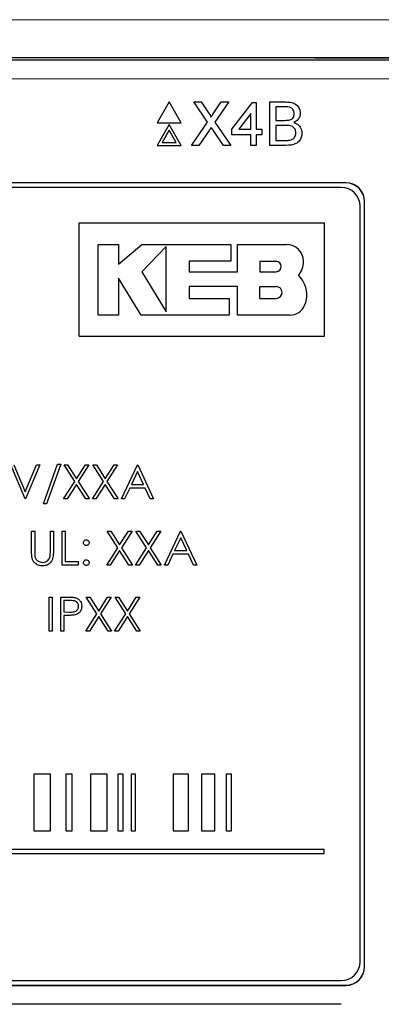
# Model space of a CAD drawing. Header units: millimetres. Extents: x 5 to 418, y 2 to 292.
# Tile 29 of 49: x 75.41 to 81.8, y 210.35 to 227.73. Entities that reach past the tile are written whole.
import ezdxf

# ---------------------------------------------------------------- set-up
doc = ezdxf.new("R2010")
doc.units = ezdxf.units.MM

msp = doc.modelspace()

# ---------------------------------------------------------------- linework, layer by layer
at = {"color": 7, "linetype": 'Continuous', "lineweight": 25}
for p, q in [((62.2521, 227.0154), (83.2636, 227.0154)), ((78.0555, 226.2746), (77.8438, 225.9079)), ((78.2672, 225.9079), (78.0555, 226.2746)), ((78.7317, 225.9204), (78.4877, 226.2746)), ((78.4877, 226.2746), (78.6179, 226.2746)), ((78.6179, 226.2746), (78.7517, 226.0805)), ((78.8416, 226.0803), (78.9749, 226.2746)), ((79.1069, 226.2746), (78.8629, 225.9192)), ((78.9749, 226.2746), (79.1069, 226.2746)), ((79.1613, 225.793), (79.525, 226.2648)), ((79.525, 226.2648), (79.5938, 226.2648)), ((79.5938, 226.2648), (79.5938, 225.793)), ((79.8297, 226.2746), (80.1167, 226.2746)), ((79.8297, 225.5079), (79.8297, 226.2746)), ((79.9378, 226.1861), (79.9378, 225.9502)), ((80.0839, 226.1861), (79.9378, 226.1861)), ((78.4484, 225.5079), (78.7317, 225.9204)), ((78.8629, 225.9192), (79.1463, 225.5079)), ((79.4955, 226.0691), (79.2826, 225.793)), ((79.4955, 225.793), (79.4955, 226.0691)), ((79.9378, 225.9502), (80.0958, 225.9502)), ((77.8438, 225.9079), (78.2672, 225.9079)), ((78.0555, 225.8746), (77.8438, 225.5079)), ((78.0555, 225.7746), (77.9304, 225.5579)), ((78.2672, 225.5079), (78.0555, 225.8746)), ((78.1806, 225.5579), (78.0555, 225.7746)), ((78.7617, 225.7718), (78.5803, 225.5079)), ((79.0159, 225.5079), (78.8293, 225.7788)), ((79.1613, 225.6947), (79.1613, 225.793)), ((79.2826, 225.793), (79.4955, 225.793)), ((79.5938, 225.793), (79.6921, 225.793)), ((79.6921, 225.793), (79.6921, 225.6947)), ((80.1067, 225.8618), (79.9378, 225.8618)), ((79.9378, 225.8618), (79.9378, 225.5964)), ((79.4955, 225.6947), (79.1613, 225.6947)), ((79.4955, 225.5079), (79.4955, 225.6947)), ((79.6921, 225.6947), (79.5938, 225.6947)), ((79.5938, 225.6947), (79.5938, 225.5079)), ((79.9378, 225.5964), (80.1192, 225.5964)), ((77.8438, 225.5079), (78.2672, 225.5079)), ((77.9304, 225.5579), (78.1806, 225.5579)), ((78.5803, 225.5079), (78.4484, 225.5079)), ((79.1463, 225.5079), (79.0159, 225.5079)), ((79.5938, 225.5079), (79.4955, 225.5079)), ((80.1175, 225.5079), (79.8297, 225.5079)), ((81.1745, 224.8487), (64.3412, 224.8487)), ((81.1745, 224.8464), (64.3412, 224.8464)), ((81.0935, 224.7677), (64.4268, 224.7677)), ((81.4268, 211.1011), (81.4268, 224.4344)), ((81.5055, 211.0154), (81.5055, 224.5154)), ((81.5078, 211.0154), (81.5078, 224.5154)), ((76.4621, 222.1412), (76.4621, 224.1412)), ((76.4621, 224.1412), (80.7955, 224.1412)), ((80.7955, 222.1412), (80.7955, 224.1412)), ((76.7995, 223.7606), (77.1602, 223.7606)), ((76.7995, 222.512), (76.7995, 223.7606)), ((77.1602, 223.7606), (77.1602, 223.4108)), ((77.1602, 223.4108), (77.5707, 223.7606)), ((77.5707, 223.7606), (79.1447, 223.7606)), ((78.0009, 223.7216), (77.5707, 223.279)), ((78.0009, 222.5719), (78.0009, 223.7216)), ((79.1447, 223.7606), (79.1447, 223.4643)), ((79.2587, 223.7606), (80.1262, 223.7606)), ((79.2587, 223.2752), (79.2587, 223.7606)), ((79.1447, 223.4643), (78.4092, 223.4643)), ((78.4092, 223.4643), (78.4092, 223.2752)), ((79.6586, 223.462), (79.6586, 223.279)), ((79.6586, 223.462), (79.9442, 223.462)), ((77.557, 222.512), (77.16, 223.1645)), ((77.16, 223.1645), (77.16, 222.512)), ((77.5707, 223.279), (78.0009, 222.5719)), ((78.4092, 223.2752), (79.2587, 223.2752)), ((79.6586, 223.279), (79.9442, 223.279)), ((79.2587, 223.017), (78.4094, 223.017)), ((78.4094, 223.017), (78.4094, 222.8078)), ((79.2587, 222.512), (79.2587, 223.017)), ((79.6586, 222.8078), (79.6586, 223.017)), ((79.6586, 223.017), (79.9442, 223.017)), ((78.4094, 222.8078), (79.1152, 222.8078)), ((79.1152, 222.8078), (79.1152, 222.512)), ((79.6586, 222.8078), (79.9442, 222.8078)), ((77.16, 222.512), (76.7995, 222.512)), ((79.1152, 222.512), (77.557, 222.512)), ((80.1897, 222.512), (79.2587, 222.512)), ((76.4621, 222.1412), (80.7955, 222.1412)), ((75.5095, 219.2682), (75.2556, 219.8682)), ((75.3133, 219.8682), (75.5133, 219.3954)), ((75.5133, 219.3954), (75.7133, 219.8682)), ((75.771, 219.8682), (75.5172, 219.2682)), ((75.7133, 219.8682), (75.771, 219.8682)), ((75.8325, 219.1836), (76.0835, 219.8836)), ((76.1402, 219.8836), (75.8893, 219.1836)), ((76.0835, 219.8836), (76.1402, 219.8836)), ((76.1979, 219.8682), (76.2601, 219.8682)), ((76.3862, 219.5742), (76.1979, 219.8682)), ((76.2601, 219.8682), (76.4172, 219.6228)), ((76.4172, 219.6228), (76.5743, 219.8682)), ((76.6364, 219.8682), (76.4483, 219.5742)), ((76.5743, 219.8682), (76.6364, 219.8682)), ((76.7056, 219.8682), (76.7678, 219.8682)), ((76.8938, 219.5742), (76.7056, 219.8682)), ((76.7678, 219.8682), (76.9249, 219.6228)), ((76.9249, 219.6228), (77.0819, 219.8682)), ((77.1441, 219.8682), (76.956, 219.5742)), ((77.0819, 219.8682), (77.1441, 219.8682)), ((77.2095, 219.2682), (77.4941, 219.8682)), ((77.4941, 219.8682), (77.5018, 219.8682)), ((77.5018, 219.8682), (77.7787, 219.2682)), ((77.4973, 219.7512), (77.3887, 219.522)), ((77.6031, 219.522), (77.4973, 219.7512)), ((76.1902, 219.2682), (76.3862, 219.5742)), ((76.4172, 219.5256), (76.2524, 219.2682)), ((76.5819, 219.2682), (76.4172, 219.5256)), ((76.4483, 219.5742), (76.6441, 219.2682)), ((76.6979, 219.2682), (76.8938, 219.5742)), ((76.9249, 219.5256), (76.7601, 219.2682)), ((77.0896, 219.2682), (76.9249, 219.5256)), ((76.956, 219.5742), (77.1518, 219.2682)), ((77.3887, 219.522), (77.6031, 219.522)), ((77.3595, 219.4605), (77.2682, 219.2682)), ((77.6315, 219.4605), (77.3595, 219.4605)), ((77.7202, 219.2682), (77.6315, 219.4605)), ((75.5172, 219.2682), (75.5095, 219.2682)), ((75.8893, 219.1836), (75.8325, 219.1836)), ((76.2524, 219.2682), (76.1902, 219.2682)), ((76.6441, 219.2682), (76.5819, 219.2682)), ((76.7601, 219.2682), (76.6979, 219.2682)), ((77.1518, 219.2682), (77.0896, 219.2682)), ((77.2682, 219.2682), (77.2095, 219.2682)), ((77.7787, 219.2682), (77.7202, 219.2682)), ((75.6249, 218.7015), (75.6787, 218.7015)), ((75.6249, 218.3392), (75.6249, 218.7015)), ((75.6787, 218.7015), (75.6787, 218.342)), ((75.9556, 218.342), (75.9556, 218.7015)), ((75.9556, 218.7015), (76.0095, 218.7015)), ((76.0095, 218.7015), (76.0095, 218.3392)), ((76.1633, 218.7015), (76.2172, 218.7015)), ((76.1633, 218.1015), (76.1633, 218.7015)), ((76.2172, 218.7015), (76.2172, 218.1631)), ((76.9595, 218.7015), (77.0216, 218.7015)), ((77.1477, 218.4075), (76.9595, 218.7015)), ((77.0216, 218.7015), (77.1787, 218.4561)), ((77.1787, 218.4561), (77.3358, 218.7015)), ((77.3979, 218.7015), (77.2098, 218.4075)), ((77.3358, 218.7015), (77.3979, 218.7015)), ((77.4672, 218.7015), (77.5293, 218.7015)), ((77.6554, 218.4075), (77.4672, 218.7015)), ((77.5293, 218.7015), (77.6864, 218.4561)), ((77.6864, 218.4561), (77.8435, 218.7015)), ((77.9056, 218.7015), (77.7175, 218.4075)), ((77.8435, 218.7015), (77.9056, 218.7015)), ((77.971, 218.1015), (78.2556, 218.7015)), ((78.2556, 218.7015), (78.2633, 218.7015)), ((78.2633, 218.7015), (78.5402, 218.1015)), ((78.2589, 218.5846), (78.1502, 218.3554)), ((78.3646, 218.3554), (78.2589, 218.5846)), ((76.9518, 218.1015), (77.1477, 218.4075)), ((77.1787, 218.359), (77.0139, 218.1015)), ((77.3435, 218.1015), (77.1787, 218.359)), ((77.2098, 218.4075), (77.4056, 218.1015)), ((77.4595, 218.1015), (77.6554, 218.4075)), ((77.6864, 218.359), (77.5216, 218.1015)), ((77.8512, 218.1015), (77.6864, 218.359)), ((77.7175, 218.4075), (77.9133, 218.1015)), ((78.121, 218.2938), (78.0298, 218.1015)), ((78.393, 218.2938), (78.121, 218.2938)), ((78.1502, 218.3554), (78.3646, 218.3554)), ((78.4817, 218.1015), (78.393, 218.2938)), ((76.4479, 218.1015), (76.1633, 218.1015)), ((76.2172, 218.1631), (76.4479, 218.1631)), ((76.4479, 218.1631), (76.4479, 218.1015)), ((77.0139, 218.1015), (76.9518, 218.1015)), ((77.4056, 218.1015), (77.3435, 218.1015)), ((77.5216, 218.1015), (77.4595, 218.1015)), ((77.9133, 218.1015), (77.8512, 218.1015)), ((78.0298, 218.1015), (77.971, 218.1015)), ((78.5402, 218.1015), (78.4817, 218.1015)), ((75.9325, 216.9349), (75.9325, 217.5349)), ((75.9325, 217.5349), (75.9864, 217.5349)), ((75.9864, 217.5349), (75.9864, 216.9349)), ((76.1402, 217.5349), (76.2579, 217.5349)), ((76.1402, 216.9349), (76.1402, 217.5349)), ((76.3038, 217.4733), (76.1941, 217.4733)), ((76.1941, 217.4733), (76.1941, 217.2733)), ((76.5902, 217.5349), (76.6524, 217.5349)), ((76.7785, 217.2409), (76.5902, 217.5349)), ((76.6524, 217.5349), (76.8095, 217.2894)), ((76.8095, 217.2894), (76.9666, 217.5349)), ((77.0287, 217.5349), (76.8406, 217.2409)), ((76.9666, 217.5349), (77.0287, 217.5349)), ((77.0979, 217.5349), (77.1601, 217.5349)), ((77.2862, 217.2409), (77.0979, 217.5349)), ((77.1601, 217.5349), (77.3172, 217.2894)), ((77.3172, 217.2894), (77.4743, 217.5349)), ((77.5364, 217.5349), (77.3483, 217.2409)), ((77.4743, 217.5349), (77.5364, 217.5349)), ((76.1941, 217.2733), (76.2991, 217.272)), ((76.5825, 216.9349), (76.7785, 217.2409)), ((76.8406, 217.2409), (77.0364, 216.9349)), ((77.0902, 216.9349), (77.2862, 217.2409)), ((77.3483, 217.2409), (77.5441, 216.9349)), ((76.237, 217.2118), (76.1941, 217.2118)), ((76.1941, 217.2118), (76.1941, 216.9349)), ((76.8095, 217.1923), (76.6447, 216.9349)), ((76.9743, 216.9349), (76.8095, 217.1923)), ((77.3172, 217.1923), (77.1524, 216.9349)), ((77.4819, 216.9349), (77.3172, 217.1923)), ((75.9864, 216.9349), (75.9325, 216.9349)), ((76.1941, 216.9349), (76.1402, 216.9349)), ((76.6447, 216.9349), (76.5825, 216.9349)), ((77.0364, 216.9349), (76.9743, 216.9349)), ((77.1524, 216.9349), (77.0902, 216.9349)), ((77.5441, 216.9349), (77.4819, 216.9349)), ((75.6632, 214.4133), (75.6632, 213.4133)), ((75.96, 214.4133), (75.6632, 214.4133)), ((75.96, 213.4133), (75.96, 214.4133)), ((76.3387, 214.4133), (76.2282, 214.4133)), ((76.2282, 214.4133), (76.2282, 213.4133)), ((76.3387, 213.4133), (76.3387, 214.4133)), ((76.6643, 214.4133), (76.6643, 213.4133)), ((76.9616, 214.4133), (76.6643, 214.4133)), ((76.9616, 213.4133), (76.9616, 214.4133)), ((77.2421, 214.4133), (77.1471, 214.4133)), ((77.1471, 214.4133), (77.1471, 213.4133)), ((77.2421, 213.4133), (77.2421, 214.4133)), ((77.4601, 214.4133), (77.3808, 214.4133)), ((77.3808, 214.4133), (77.3808, 213.4133)), ((77.4601, 213.4133), (77.4601, 214.4133)), ((78.1247, 214.4133), (78.1247, 213.4133)), ((78.3945, 214.4133), (78.1247, 214.4133)), ((78.3945, 213.4133), (78.3945, 214.4133)), ((78.8618, 214.4133), (78.6268, 214.4133)), ((78.6268, 214.4133), (78.6268, 213.4133)), ((78.8618, 213.4133), (78.8618, 214.4133)), ((79.1577, 214.4133), (79.0628, 214.4133)), ((79.0628, 214.4133), (79.0628, 213.4133)), ((79.1577, 213.4133), (79.1577, 214.4133)), ((75.6632, 213.4133), (75.96, 213.4133)), ((76.2282, 213.4133), (76.3387, 213.4133)), ((76.6643, 213.4133), (76.9616, 213.4133)), ((77.1471, 213.4133), (77.2421, 213.4133)), ((77.3808, 213.4133), (77.4601, 213.4133)), ((78.1247, 213.4133), (78.3945, 213.4133)), ((78.6268, 213.4133), (78.8618, 213.4133)), ((79.0628, 213.4133), (79.1577, 213.4133)), ((80.7914, 213.08), (64.4134, 213.08)), ((80.7914, 213.0133), (80.7914, 213.08)), ((64.4134, 213.0133), (80.7914, 213.0133)), ((64.3412, 210.6844), (81.1745, 210.6844)), ((64.3412, 210.6821), (81.1745, 210.6821)), ((64.4268, 210.7677), (81.0935, 210.7677)), ((81.0912, 210.3487), (64.4245, 210.3487))]:
    msp.add_line(p, q, dxfattribs=at)
at = {"color": 7, "linetype": 'Continuous', "lineweight": 18}
for p, q in [((83.2636, 226.6821), (62.2521, 226.6821)), ((81.1745, 224.8464), (81.1745, 224.8487)), ((81.5055, 224.5154), (81.5078, 224.5154)), ((81.5055, 211.0154), (81.5078, 211.0154)), ((81.1745, 210.6844), (81.1745, 210.6821))]:
    msp.add_line(p, q, dxfattribs=at)
at = {"color": 7, "linetype": 'Continuous', "lineweight": 25}
for centre, radius, start, end in [((81.0935, 224.4344), 0.3333, 0, 90), ((81.1745, 224.5154), 0.3333, 0, 90), ((81.1745, 224.5154), 0.331, 0, 90), ((80.1262, 223.461), 0.2996, 360, 90), ((79.9442, 223.3705), 0.0915, 270, 90), ((80.1081, 223.4385), 0.3184, 314.77285, 4.06149), ((80.0923, 222.9229), 0.3761, 27.53535, 50.32104), ((79.9442, 222.9124), 0.1046, 270, 90), ((80.0539, 222.8713), 0.4349, 334.55616, 31.23398), ((80.1897, 222.7896), 0.2776, 270, 337.75274), ((81.0935, 211.1011), 0.3333, 270, 360), ((81.1745, 211.0154), 0.3333, 270, 0), ((81.1745, 211.0154), 0.331, 270, 0)]:
    msp.add_arc(centre, radius, start, end, dxfattribs=at)
at = {"color": 7, "linetype": 'Continuous', "lineweight": 18}
for points, knots in [([(53.0721, 227.7164), (55.7568, 227.7189), (61.1278, 227.7238), (69.3131, 227.7268), (77.6209, 227.7265), (85.3727, 227.723), (90.311, 227.7184), (92.4436, 227.7165)], [0, 0, 0, 0, 0.20472115, 0.4095618, 0.62339463, 0.83736355, 1, 1, 1, 1]), ([(92.4043, 227.0499), (90.276, 227.0519), (86.7486, 227.0552), (81.8173, 227.058), (77.6139, 227.0595), (73.4086, 227.0601), (69.263, 227.0598), (65.1784, 227.0586), (61.155, 227.0566), (57.1321, 227.0538), (54.4517, 227.0512), (53.1114, 227.0499)], [0, 0, 0, 0, 0.1626327, 0.269541, 0.3764665, 0.483443, 0.5904366, 0.6927901, 0.7951586, 0.8975718, 1, 1, 1, 1])]:
    msp.add_open_spline(points, degree=3, knots=knots, dxfattribs=at)
at = {"color": 7, "linetype": 'Continuous', "lineweight": 25}
for points, knots in [([(56.0061, 227.0507), (58.7993, 227.0528), (64.3877, 227.057), (72.7702, 227.0586), (81.1474, 227.057), (86.7217, 227.0528), (89.5096, 227.0507)], [0, 0, 0, 0, 0.2502372, 0.50063295, 0.75023763, 1, 1, 1, 1]), ([(80.1167, 226.2746), (80.1508, 226.2735), (80.2185, 226.2713), (80.3071, 226.2291), (80.3597, 226.1555), (80.3668, 226.1024), (80.3703, 226.0759)], [0, 0, 0, 0, 0.2811161, 0.5600262, 0.7801115, 1, 1, 1, 1]), ([(80.2622, 226.0663), (80.2599, 226.0872), (80.2564, 226.1185), (80.2329, 226.1536), (80.1809, 226.1898), (80.127, 226.1878), (80.0839, 226.1861)], [0, 0, 0, 0, 0.2495123, 0.3750187, 0.5002443, 1, 1, 1, 1]), ([(78.7517, 226.0805), (78.7603, 226.0674), (78.7723, 226.0492), (78.7871, 226.0253), (78.79, 226.0133), (78.7915, 226.0074)], [0, 0, 0, 0, 0.5612769, 0.7817626, 1, 1, 1, 1]), ([(78.7915, 226.0074), (78.8008, 226.021), (78.8175, 226.0453), (78.8342, 226.0696), (78.8416, 226.0803)], [0, 0, 0, 0, 0.5599999, 1, 1, 1, 1]), ([(80.0958, 225.9502), (80.1132, 225.9502), (80.1443, 225.9503), (80.1746, 225.9565), (80.188, 225.9593)], [0, 0, 0, 0, 0.560393, 1, 1, 1, 1]), ([(80.188, 225.9593), (80.2002, 225.9642), (80.2247, 225.9741), (80.2566, 226.0114), (80.26, 226.0455), (80.2622, 226.0663)], [0, 0, 0, 0, 0.28086946, 0.56106259, 1, 1, 1, 1]), ([(80.3703, 226.0759), (80.3681, 226.0561), (80.3638, 226.0165), (80.3267, 225.9532), (80.2824, 225.927), (80.2553, 225.9109)], [0, 0, 0, 0, 0.280336, 0.5608003, 1, 1, 1, 1]), ([(78.7978, 225.8245), (78.791, 225.8147), (78.7789, 225.7972), (78.7669, 225.7795), (78.7617, 225.7718)], [0, 0, 0, 0, 0.5600016, 1, 1, 1, 1]), ([(78.8293, 225.7788), (78.8234, 225.7873), (78.8128, 225.8025), (78.8024, 225.8177), (78.7978, 225.8245)], [0, 0, 0, 0, 0.5599998, 1, 1, 1, 1]), ([(80.2917, 225.7291), (80.2893, 225.751), (80.2857, 225.7839), (80.2607, 225.8203), (80.2087, 225.8612), (80.152, 225.8615), (80.1067, 225.8618)], [0, 0, 0, 0, 0.2498018, 0.3755461, 0.5011539, 1, 1, 1, 1]), ([(80.2553, 225.9109), (80.2775, 225.9028), (80.322, 225.8867), (80.3692, 225.8386), (80.396, 225.7832), (80.3985, 225.7461), (80.3998, 225.7275)], [0, 0, 0, 0, 0.2802111, 0.5596695, 0.7797087, 1, 1, 1, 1]), ([(80.3998, 225.7275), (80.3974, 225.7023), (80.3926, 225.6517), (80.3552, 225.5833), (80.266, 225.5136), (80.1788, 225.5103), (80.1175, 225.5079)], [0, 0, 0, 0, 0.1871427, 0.3743187, 0.5607862, 1, 1, 1, 1]), ([(80.1192, 225.5964), (80.1315, 225.5964), (80.1534, 225.5963), (80.1752, 225.5989), (80.1848, 225.6001)], [0, 0, 0, 0, 0.56009932, 1, 1, 1, 1]), ([(80.1848, 225.6001), (80.2016, 225.6042), (80.2353, 225.6125), (80.2708, 225.6475), (80.2892, 225.6884), (80.2908, 225.7155), (80.2917, 225.7291)], [0, 0, 0, 0, 0.2802899, 0.5590179, 0.7794024, 1, 1, 1, 1]), ([(76.5402, 218.4977), (76.5412, 218.505), (76.543, 218.5198), (76.5566, 218.536), (76.5729, 218.5461), (76.5845, 218.5471), (76.5902, 218.5477)], [0, 0, 0, 0, 0.2795852, 0.5594544, 0.7796968, 1, 1, 1, 1]), ([(76.5902, 218.4477), (76.5829, 218.4485), (76.5681, 218.4503), (76.5518, 218.4639), (76.5418, 218.4803), (76.5408, 218.4919), (76.5402, 218.4977)], [0, 0, 0, 0, 0.2796468, 0.5592988, 0.7796148, 1, 1, 1, 1]), ([(76.5902, 218.5477), (76.5976, 218.5468), (76.6124, 218.5452), (76.6286, 218.5314), (76.6389, 218.5151), (76.6398, 218.5035), (76.6402, 218.4977)], [0, 0, 0, 0, 0.2796016, 0.559212, 0.7794752, 1, 1, 1, 1]), ([(76.6402, 218.4977), (76.6394, 218.4903), (76.6378, 218.4755), (76.624, 218.4593), (76.6077, 218.4491), (76.5961, 218.4482), (76.5902, 218.4477)], [0, 0, 0, 0, 0.27951748, 0.55932643, 0.77954412, 1, 1, 1, 1]), ([(75.6356, 218.2127), (75.6317, 218.2361), (75.6249, 218.278), (75.6249, 218.3205), (75.6249, 218.3392)], [0, 0, 0, 0, 0.55949858, 1, 1, 1, 1]), ([(75.6787, 218.342), (75.6787, 218.3271), (75.6786, 218.3005), (75.6803, 218.2739), (75.6811, 218.2622)], [0, 0, 0, 0, 0.5601244, 1, 1, 1, 1]), ([(76.0095, 218.3392), (76.009, 218.3057), (76.008, 218.2392), (75.9717, 218.1506), (75.9019, 218.0946), (75.8493, 218.089), (75.8231, 218.0861)], [0, 0, 0, 0, 0.2816547, 0.5601107, 0.7800798, 1, 1, 1, 1]), ([(75.9495, 218.2489), (75.9518, 218.2662), (75.9558, 218.2971), (75.9557, 218.3283), (75.9556, 218.342)], [0, 0, 0, 0, 0.5596244, 1, 1, 1, 1]), ([(75.8231, 218.0861), (75.8003, 218.0877), (75.7547, 218.0908), (75.6973, 218.1206), (75.6553, 218.1626), (75.6421, 218.196), (75.6356, 218.2127)], [0, 0, 0, 0, 0.2802208, 0.5599142, 0.7799519, 1, 1, 1, 1]), ([(75.6811, 218.2622), (75.6849, 218.2439), (75.6925, 218.2073), (75.7439, 218.1601), (75.7912, 218.1524), (75.82, 218.1477)], [0, 0, 0, 0, 0.2810568, 0.5608207, 1, 1, 1, 1]), ([(75.82, 218.1477), (75.8366, 218.1495), (75.8697, 218.153), (75.9097, 218.1784), (75.937, 218.2118), (75.9453, 218.2365), (75.9495, 218.2489)], [0, 0, 0, 0, 0.2797867, 0.5593768, 0.7795688, 1, 1, 1, 1]), ([(76.5402, 218.1438), (76.5411, 218.1512), (76.5429, 218.166), (76.5564, 218.1823), (76.5729, 218.1923), (76.5844, 218.1933), (76.5902, 218.1938)], [0, 0, 0, 0, 0.27957625, 0.55928373, 0.7795524, 1, 1, 1, 1]), ([(76.5902, 218.0938), (76.5829, 218.0947), (76.5682, 218.0966), (76.5519, 218.1101), (76.5419, 218.1265), (76.5408, 218.1381), (76.5402, 218.1438)], [0, 0, 0, 0, 0.2795812, 0.5591432, 0.7795754, 1, 1, 1, 1]), ([(76.5902, 218.1938), (76.5976, 218.193), (76.6124, 218.1913), (76.6286, 218.1776), (76.6389, 218.1613), (76.6398, 218.1497), (76.6402, 218.1438)], [0, 0, 0, 0, 0.27960164, 0.55921202, 0.77947519, 1, 1, 1, 1]), ([(76.6402, 218.1438), (76.6394, 218.1365), (76.6376, 218.1217), (76.624, 218.1055), (76.6076, 218.0954), (76.596, 218.0944), (76.5902, 218.0938)], [0, 0, 0, 0, 0.27946914, 0.55935777, 0.77967393, 1, 1, 1, 1]), ([(76.2579, 217.5349), (76.2836, 217.5349), (76.3293, 217.5351), (76.3746, 217.5287), (76.3946, 217.5258)], [0, 0, 0, 0, 0.5603137, 1, 1, 1, 1]), ([(76.4556, 217.3737), (76.4529, 217.3909), (76.4488, 217.4168), (76.4267, 217.4439), (76.3843, 217.4742), (76.3396, 217.4737), (76.3038, 217.4733)], [0, 0, 0, 0, 0.2489693, 0.3747291, 0.500383, 1, 1, 1, 1]), ([(76.3946, 217.5258), (76.4128, 217.5193), (76.4493, 217.5061), (76.4869, 217.4655), (76.5068, 217.4194), (76.5086, 217.3891), (76.5095, 217.3739)], [0, 0, 0, 0, 0.2797054, 0.5593809, 0.7795086, 1, 1, 1, 1]), ([(76.2991, 217.272), (76.3357, 217.2719), (76.3814, 217.2717), (76.4257, 217.3017), (76.4488, 217.3293), (76.4529, 217.356), (76.4556, 217.3737)], [0, 0, 0, 0, 0.4997206, 0.6253498, 0.7510825, 1, 1, 1, 1]), ([(76.5095, 217.3739), (76.508, 217.3541), (76.5052, 217.3146), (76.4751, 217.2665), (76.4343, 217.2354), (76.4046, 217.2262), (76.3898, 217.2216)], [0, 0, 0, 0, 0.2800989, 0.5593238, 0.7794579, 1, 1, 1, 1]), ([(76.3898, 217.2216), (76.3614, 217.2181), (76.3106, 217.2117), (76.2595, 217.2118), (76.237, 217.2118)], [0, 0, 0, 0, 0.55969422, 1, 1, 1, 1])]:
    msp.add_open_spline(points, degree=3, knots=knots, dxfattribs=at)

doc.saveas('drawing.dxf')
